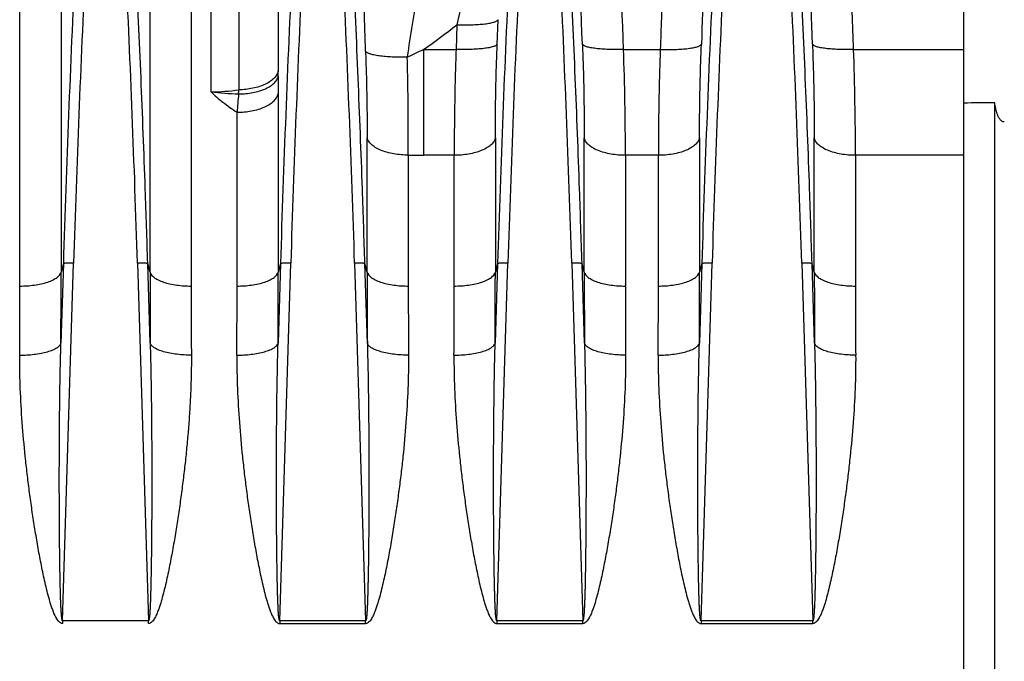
# Model space of a CAD drawing. Extents: x -1598 to 1181, y 8 to 1360.
# Tile 25 of 62: x -738 to -643, y 735 to 797. Entities that reach past the tile are written whole.
import ezdxf

# ---------------------------------------------------------------- set-up
doc = ezdxf.new("R2010")
doc.units = 0
doc.header["$LTSCALE"] = 65.395
doc.layers.add('SG38_1', color=7, linetype='CONTINUOUS')

msp = doc.modelspace()

# ---------------------------------------------------------------- linework, layer by layer
at = {"layer": 'SG38_1', "color": 9, "linetype": 'CONTINUOUS'}
for p, q in [((-719.489, 790.514), (-719.489, 838.687)), ((-733.989, 831.916), (-733.989, 773.084)), ((-725.388, 773.084), (-725.388, 831.916)), ((-712.984, 831.902), (-712.984, 792.542)), ((-716.799, 829.059), (-716.799, 790.7)), ((-695.7, 797.002), (-695.791, 794.615)), ((-698.921, 794.615), (-695.791, 794.615)), ((-698.921, 794.615), (-698.921, 784.375)), ((-679.586, 794.615), (-676.041, 794.615)), ((-657.336, 794.615), (-646.688, 794.615)), ((-712.989, 790.335), (-712.989, 773.084)), ((-716.969, 771.735), (-716.969, 788.54)), ((-704.388, 773.084), (-704.388, 786.079)), ((-691.989, 786.058), (-691.989, 773.084)), ((-683.388, 773.084), (-683.388, 786.057)), ((-672.239, 786.058), (-672.239, 773.084)), ((-661.138, 773.084), (-661.138, 786.059)), ((-700.407, 784.395), (-700.407, 771.735)), ((-695.969, 784.375), (-698.921, 784.375)), ((-695.969, 771.735), (-695.969, 784.375)), ((-676.219, 784.375), (-679.407, 784.375)), ((-679.407, 784.375), (-679.407, 771.735)), ((-676.219, 771.735), (-676.219, 784.375)), ((-646.688, 784.375), (-657.157, 784.375)), ((-657.157, 784.375), (-657.157, 771.735)), ((-733.771, 773.906), (-734.008, 766.216)), ((-733.771, 773.906), (-733.989, 773.084)), ((-733.842, 739.383), (-732.776, 773.938)), ((-726.601, 773.938), (-725.535, 739.383)), ((-725.369, 766.216), (-725.606, 773.906)), ((-725.388, 773.084), (-725.606, 773.906)), ((-712.771, 773.906), (-713.008, 766.216)), ((-712.771, 773.906), (-712.989, 773.084)), ((-712.842, 739.383), (-711.776, 773.938)), ((-705.601, 773.938), (-704.535, 739.383)), ((-704.369, 766.216), (-704.606, 773.906)), ((-704.388, 773.084), (-704.606, 773.906)), ((-691.771, 773.906), (-692.008, 766.216)), ((-691.771, 773.906), (-691.989, 773.084)), ((-691.842, 739.383), (-690.776, 773.938)), ((-684.601, 773.938), (-683.535, 739.383)), ((-683.369, 766.216), (-683.606, 773.906)), ((-683.388, 773.084), (-683.606, 773.906)), ((-672.021, 773.906), (-672.258, 766.216)), ((-672.021, 773.906), (-672.239, 773.084)), ((-672.092, 739.383), (-671.026, 773.938)), ((-662.351, 773.938), (-661.285, 739.383)), ((-661.119, 766.216), (-661.356, 773.906)), ((-661.138, 773.084), (-661.356, 773.906))]:
    msp.add_line(p, q, dxfattribs=at)
at = {"layer": 'SG38_1', "color": 2, "linetype": 'CONTINUOUS'}
for p, q in [((-646.688, 655.702), (-646.688, 837.879)), ((-737.969, 771.735), (-737.969, 829.069)), ((-721.407, 829.069), (-721.407, 771.735)), ((-725.535, 739.383), (-733.842, 739.383)), ((-733.842, 739.383), (-733.842, 739.109)), ((-725.535, 739.109), (-725.535, 739.383)), ((-704.535, 739.383), (-712.842, 739.383)), ((-712.842, 739.383), (-712.842, 739.109)), ((-712.842, 739.109), (-704.535, 739.109)), ((-704.535, 739.109), (-704.535, 739.383)), ((-683.535, 739.383), (-691.842, 739.383)), ((-691.842, 739.383), (-691.842, 739.109)), ((-691.842, 739.109), (-683.535, 739.109)), ((-683.535, 739.109), (-683.535, 739.383)), ((-661.285, 739.383), (-672.092, 739.383)), ((-672.092, 739.383), (-672.092, 739.109)), ((-672.092, 739.109), (-661.285, 739.109)), ((-661.285, 739.109), (-661.285, 739.383))]:
    msp.add_line(p, q, dxfattribs=at)
at = {"layer": 'SG38_1', "color": 6, "linetype": 'CONTINUOUS'}
for p, q in [((-691.81, 795.102), (-691.72, 797.483)), ((-643.688, 650.616), (-643.688, 789.462))]:
    msp.add_line(p, q, dxfattribs=at)
at = {"layer": 'SG38_1', "color": 9, "linetype": 'CONTINUOUS'}
for centre, radius, start, end in [((-2527.259, 724.61), 1867.274, 2.163621, 3.031572), ((1087.976, 729.283), 1761.266, 177.06812, 177.858267), ((-2445.239, 729.098), 1762.909, 2.145744, 2.715634), ((-2423.044, 729.551), 1744.672, 2.137238, 2.714326), ((1021.837, 719.294), 1755.464, 177.277593, 178.216183), ((-2503.185, 718.428), 1777.451, 1.789668, 2.716647), ((1042.837, 719.294), 1755.464, 177.277593, 178.216183), ((-2482.185, 718.428), 1777.451, 1.789668, 2.716647), ((1063.837, 719.294), 1755.464, 177.277593, 178.216183), ((-2461.185, 718.428), 1777.451, 1.789668, 2.716647), ((1083.584, 719.294), 1755.46, 177.277592, 178.216184), ((-2438.939, 718.428), 1777.455, 1.789669, 2.716646), ((-608.35, 781.896), 92.927, 168.68628, 172.59252), ((-738.162, 850.938), 68.645, 304.8654, 308.2121), ((-722.429, 842.864), 53.671, 294.1147, 295.97661), ((-984.352, 784.171), 304.944, 0.03836, 1.96265), ((-971.213, 784.014), 314.056, 0.06597, 1.93442), ((-833.047, 792.544), 120.063, 359.7392, 359.99902), ((-352.772, 790.308), 360.217, 179.73126, 179.99569), ((-715.952, 818.822), 28.529, 262.87628, 268.24965), ((-719.502, 810.288), 19.774, 270.03757, 277.85873), ((-847.072, 798.641), 130.516, 356.33884, 356.51153), ((-591.178, 779.017), 126.151, 174.86545, 175.67062), ((-698.929, 841.08), 56.704, 268.50586, 270.00787), ((-1999.067, 773.136), 1265.078, 359.686609, 359.99769), ((533.007, 773.109), 1258.394, 180.001096, 180.313808), ((-1978.067, 773.136), 1265.078, 359.686609, 359.99769), ((554.007, 773.109), 1258.394, 180.001096, 180.313808), ((-1957.067, 773.136), 1265.078, 359.686609, 359.99769), ((575.007, 773.109), 1258.394, 180.001096, 180.313808), ((-1937.317, 773.136), 1265.078, 359.686609, 359.99769), ((597.257, 773.109), 1258.394, 180.001096, 180.313808), ((-1903.472, 771.751), 1186.503, 359.676868, 359.999187), ((497.631, 771.784), 1198.038, 180.002365, 180.32158), ((-1882.472, 771.751), 1186.503, 359.676868, 359.999187), ((518.631, 771.784), 1198.038, 180.002365, 180.32158), ((-1862.722, 771.751), 1186.503, 359.676868, 359.999187), ((540.881, 771.784), 1198.038, 180.002365, 180.32158)]:
    msp.add_arc(centre, radius, start, end, dxfattribs=at)
at = {"layer": 'SG38_1', "color": 6, "linetype": 'CONTINUOUS'}
for centre, radius, start, end in [((1038.33, 718.623), 1772.963, 177.283324, 178.213202), ((1059.329, 718.623), 1772.962, 177.283324, 178.213203), ((1080.328, 718.623), 1772.961, 177.283324, 178.213203), ((1100.073, 718.623), 1772.956, 177.283323, 178.213205)]:
    msp.add_arc(centre, radius, start, end, dxfattribs=at)
at = {"layer": 'SG38_1', "color": 2, "linetype": 'CONTINUOUS'}
for centre, radius, start, end in [((-1936.008, 771.784), 1198.038, 359.67842, 359.997635), ((465.095, 771.751), 1186.503, 180.000813, 180.323132)]:
    msp.add_arc(centre, radius, start, end, dxfattribs=at)
at = {"layer": 'SG38_1', "color": 6, "linetype": 'CONTINUOUS'}
msp.add_ellipse((1061.742, 732.206), major_axis=(2675.845, -16.235), ratio=0.022751, start_param=2.261979, end_param=2.263435, dxfattribs=at)
at = {"layer": 'SG38_1', "color": 9, "linetype": 'CONTINUOUS'}
for points, knots in [([(-657.336, 794.615), (-657.424, 796.975), (-657.658, 802.876), (-658.075, 812.315), (-658.432, 819.392), (-658.619, 822.931)], [0, 0, 0, 0, 0.249998, 0.624998, 1, 1, 1, 1]), ([(-674.965, 818.93), (-675.119, 815.891), (-675.415, 809.814), (-675.766, 801.708), (-675.965, 796.642), (-676.041, 794.615)], [0, 0, 0, 0, 0.375002, 0.750002, 1, 1, 1, 1]), ([(-693.904, 805.706), (-694.18, 804.306), (-694.773, 801.403), (-695.382, 798.504), (-695.7, 797.002)], [0, 0, 0, 0, 0.481791, 1, 1, 1, 1]), ([(-725.606, 773.906), (-725.681, 776.302), (-725.878, 782.293), (-726.248, 791.877), (-726.566, 799.064), (-726.736, 802.656)], [0, 0, 0, 0, 0.25, 0.625, 1, 1, 1, 1]), ([(-704.606, 773.906), (-704.681, 776.302), (-704.878, 782.293), (-705.248, 791.877), (-705.566, 799.064), (-705.736, 802.656)], [0, 0, 0, 0, 0.25, 0.625, 1, 1, 1, 1]), ([(-704.542, 794.455), (-704.588, 795.777), (-704.656, 798.312), (-704.683, 800.847), (-704.683, 802.061)], [0, 0, 0, 0, 0.521553, 1, 1, 1, 1]), ([(-683.606, 773.906), (-683.681, 776.302), (-683.878, 782.293), (-684.248, 791.877), (-684.566, 799.064), (-684.736, 802.656)], [0, 0, 0, 0, 0.25, 0.625, 1, 1, 1, 1]), ([(-661.356, 773.906), (-661.431, 776.302), (-661.628, 782.293), (-661.998, 791.877), (-662.316, 799.064), (-662.486, 802.656)], [0, 0, 0, 0, 0.25, 0.625, 1, 1, 1, 1]), ([(-695.7, 797.002), (-695.235, 796.984), (-694.542, 796.978), (-693.644, 797.019), (-693.038, 797.073), (-692.528, 797.148), (-692.176, 797.23), (-691.962, 797.308), (-691.849, 797.362), (-691.769, 797.418), (-691.731, 797.462), (-691.72, 797.483)], [0, 0, 0, 0, 0.342845, 0.510332, 0.662564, 0.791039, 0.890121, 0.928013, 0.958418, 0.981989, 1, 1, 1, 1]), ([(-704.542, 794.455), (-704.517, 793.732), (-704.43, 790.941), (-704.388, 788.149), (-704.388, 786.079)], [0, 0, 0, 0, 0.258946, 1, 1, 1, 1]), ([(-700.501, 793.877), (-700.988, 793.859), (-701.7, 793.857), (-702.61, 793.912), (-703.203, 793.977), (-703.705, 794.063), (-704.056, 794.156), (-704.277, 794.244), (-704.398, 794.308), (-704.488, 794.376), (-704.529, 794.429), (-704.542, 794.455)], [0, 0, 0, 0, 0.351464, 0.512965, 0.657776, 0.781336, 0.880124, 0.919587, 0.952378, 0.978851, 1, 1, 1, 1]), ([(-695.79, 794.615), (-695.82, 793.73), (-695.92, 790.318), (-695.969, 786.904), (-695.969, 784.375)], [0, 0, 0, 0, 0.259228, 1, 1, 1, 1]), ([(-691.81, 795.102), (-691.822, 795.08), (-691.86, 795.037), (-691.94, 794.981), (-692.053, 794.926), (-692.267, 794.848), (-692.619, 794.766), (-693.129, 794.69), (-693.735, 794.635), (-694.633, 794.593), (-695.326, 794.598), (-695.791, 794.615)], [0, 0, 0, 0, 0.018043, 0.041654, 0.0721, 0.110028, 0.209157, 0.337645, 0.489853, 0.657289, 1, 1, 1, 1]), ([(-691.989, 786.058), (-691.989, 786.78), (-691.972, 789.795), (-691.896, 792.81), (-691.81, 795.102)], [0, 0, 0, 0, 0.239224, 1, 1, 1, 1]), ([(-683.567, 795.104), (-683.537, 794.323), (-683.437, 791.308), (-683.388, 788.292), (-683.388, 786.057)], [0, 0, 0, 0, 0.259238, 1, 1, 1, 1]), ([(-679.586, 794.615), (-680.067, 794.598), (-680.77, 794.593), (-681.668, 794.637), (-682.251, 794.691), (-682.743, 794.764), (-683.089, 794.843), (-683.306, 794.919), (-683.425, 794.974), (-683.512, 795.032), (-683.554, 795.079), (-683.566, 795.102)], [0, 0, 0, 0, 0.354692, 0.517092, 0.662337, 0.785851, 0.884045, 0.922948, 0.954948, 0.980329, 1, 1, 1, 1]), ([(-676.041, 794.615), (-676.07, 793.73), (-676.17, 790.318), (-676.219, 786.904), (-676.219, 784.375)], [0, 0, 0, 0, 0.259228, 1, 1, 1, 1]), ([(-676.041, 794.615), (-675.56, 794.598), (-674.857, 794.593), (-673.959, 794.637), (-673.376, 794.691), (-672.883, 794.764), (-672.538, 794.843), (-672.321, 794.919), (-672.202, 794.975), (-672.115, 795.033), (-672.073, 795.079), (-672.06, 795.103)], [0, 0, 0, 0, 0.35467, 0.517061, 0.662298, 0.785809, 0.884006, 0.922913, 0.95492, 0.980312, 1, 1, 1, 1]), ([(-672.239, 786.058), (-672.239, 786.78), (-672.222, 789.796), (-672.146, 792.811), (-672.06, 795.104)], [0, 0, 0, 0, 0.239223, 1, 1, 1, 1]), ([(-661.317, 795.106), (-661.287, 794.324), (-661.187, 791.31), (-661.138, 788.293), (-661.138, 786.059)], [0, 0, 0, 0, 0.259236, 1, 1, 1, 1]), ([(-657.336, 794.615), (-657.817, 794.598), (-658.52, 794.593), (-659.418, 794.637), (-660.001, 794.691), (-660.493, 794.764), (-660.839, 794.843), (-661.056, 794.919), (-661.175, 794.974), (-661.262, 795.032), (-661.304, 795.079), (-661.316, 795.102)], [0, 0, 0, 0, 0.354686, 0.517084, 0.662327, 0.785841, 0.884036, 0.92294, 0.954942, 0.980326, 1, 1, 1, 1]), ([(-700.407, 784.395), (-700.404, 785.152), (-700.404, 787.091), (-700.43, 790.252), (-700.474, 792.655), (-700.501, 793.877)], [0, 0, 0, 0, 0.239763, 0.613422, 1, 1, 1, 1]), ([(-712.984, 792.542), (-713.007, 792.424), (-713.1, 792.176), (-713.359, 791.833), (-713.74, 791.514), (-714.233, 791.234), (-714.815, 791.005), (-715.672, 790.781), (-716.348, 790.709), (-716.799, 790.7)], [0, 0, 0, 0, 0.080301, 0.173658, 0.283388, 0.409812, 0.550184, 0.699454, 1, 1, 1, 1]), ([(-716.823, 790.307), (-716.356, 790.313), (-715.669, 790.378), (-714.807, 790.586), (-714.243, 790.789), (-713.763, 791.037), (-713.383, 791.322), (-713.112, 791.64), (-713.01, 791.881), (-712.985, 791.998)], [0, 0, 0, 0, 0.316179, 0.4635, 0.599126, 0.720697, 0.82709, 0.919046, 1, 1, 1, 1]), ([(-719.489, 790.514), (-719.31, 790.338), (-718.932, 789.99), (-718.109, 789.307), (-717.438, 788.837), (-716.969, 788.54)], [0, 0, 0, 0, 0.235332, 0.480539, 1, 1, 1, 1]), ([(-716.969, 788.54), (-716.504, 788.54), (-715.804, 788.599), (-714.91, 788.81), (-714.3, 789.031), (-713.782, 789.306), (-713.382, 789.622), (-713.111, 789.963), (-713.013, 790.211), (-712.989, 790.329)], [0, 0, 0, 0, 0.301481, 0.452197, 0.593931, 0.721038, 0.830364, 0.922149, 1, 1, 1, 1]), ([(-700.407, 784.395), (-700.874, 784.395), (-701.575, 784.45), (-702.47, 784.649), (-703.08, 784.857), (-703.596, 785.115), (-703.995, 785.411), (-704.265, 785.73), (-704.364, 785.964), (-704.388, 786.075)], [0, 0, 0, 0, 0.306407, 0.458886, 0.601511, 0.728408, 0.836313, 0.925533, 1, 1, 1, 1]), ([(-691.989, 786.055), (-692.013, 785.944), (-692.112, 785.709), (-692.384, 785.39), (-692.783, 785.094), (-693.3, 784.836), (-693.91, 784.629), (-694.804, 784.431), (-695.504, 784.375), (-695.969, 784.375)], [0, 0, 0, 0, 0.074645, 0.164065, 0.272165, 0.399201, 0.541851, 0.69421, 1, 1, 1, 1]), ([(-679.407, 784.375), (-679.873, 784.375), (-680.573, 784.431), (-681.467, 784.629), (-682.077, 784.836), (-682.593, 785.094), (-682.993, 785.39), (-683.265, 785.709), (-683.364, 785.944), (-683.388, 786.055)], [0, 0, 0, 0, 0.30579, 0.458149, 0.600799, 0.727835, 0.835935, 0.925355, 1, 1, 1, 1]), ([(-672.239, 786.055), (-672.263, 785.944), (-672.362, 785.709), (-672.634, 785.39), (-673.033, 785.094), (-673.55, 784.836), (-674.16, 784.629), (-675.054, 784.431), (-675.754, 784.375), (-676.219, 784.375)], [0, 0, 0, 0, 0.074645, 0.164065, 0.272165, 0.399201, 0.541851, 0.69421, 1, 1, 1, 1]), ([(-657.157, 784.375), (-657.623, 784.375), (-658.323, 784.431), (-659.217, 784.629), (-659.827, 784.836), (-660.343, 785.094), (-660.743, 785.39), (-661.015, 785.709), (-661.114, 785.944), (-661.138, 786.055)], [0, 0, 0, 0, 0.30579, 0.458149, 0.600799, 0.727835, 0.835935, 0.925355, 1, 1, 1, 1]), ([(-732.776, 773.938), (-732.896, 773.942), (-733.071, 773.945), (-733.295, 773.945), (-733.441, 773.942), (-733.563, 773.936), (-733.66, 773.929), (-733.722, 773.921), (-733.755, 773.913), (-733.767, 773.909), (-733.771, 773.906)], [0, 0, 0, 0, 0.361238, 0.526442, 0.673803, 0.798379, 0.896044, 0.963708, 0.985745, 1, 1, 1, 1]), ([(-725.606, 773.906), (-725.61, 773.909), (-725.621, 773.913), (-725.655, 773.921), (-725.717, 773.929), (-725.813, 773.936), (-725.936, 773.942), (-726.081, 773.945), (-726.306, 773.945), (-726.481, 773.942), (-726.601, 773.938)], [0, 0, 0, 0, 0.014255, 0.03629, 0.103951, 0.201611, 0.326183, 0.473541, 0.638745, 1, 1, 1, 1]), ([(-711.776, 773.938), (-711.896, 773.942), (-712.071, 773.945), (-712.295, 773.945), (-712.441, 773.942), (-712.563, 773.936), (-712.66, 773.929), (-712.722, 773.921), (-712.755, 773.913), (-712.767, 773.909), (-712.771, 773.906)], [0, 0, 0, 0, 0.361238, 0.526442, 0.673803, 0.798379, 0.896044, 0.963708, 0.985745, 1, 1, 1, 1]), ([(-704.606, 773.906), (-704.61, 773.909), (-704.621, 773.913), (-704.655, 773.921), (-704.717, 773.929), (-704.813, 773.936), (-704.936, 773.942), (-705.081, 773.945), (-705.306, 773.945), (-705.481, 773.942), (-705.601, 773.938)], [0, 0, 0, 0, 0.014255, 0.03629, 0.103951, 0.201611, 0.326183, 0.473541, 0.638745, 1, 1, 1, 1]), ([(-690.776, 773.938), (-690.896, 773.942), (-691.071, 773.945), (-691.295, 773.945), (-691.441, 773.942), (-691.563, 773.936), (-691.66, 773.929), (-691.722, 773.921), (-691.755, 773.913), (-691.767, 773.909), (-691.771, 773.906)], [0, 0, 0, 0, 0.361238, 0.526442, 0.673803, 0.798379, 0.896044, 0.963708, 0.985745, 1, 1, 1, 1]), ([(-683.606, 773.906), (-683.61, 773.909), (-683.621, 773.913), (-683.655, 773.921), (-683.717, 773.929), (-683.813, 773.936), (-683.936, 773.942), (-684.081, 773.945), (-684.306, 773.945), (-684.481, 773.942), (-684.601, 773.938)], [0, 0, 0, 0, 0.014255, 0.03629, 0.103951, 0.201611, 0.326183, 0.473541, 0.638745, 1, 1, 1, 1]), ([(-671.026, 773.938), (-671.146, 773.942), (-671.321, 773.945), (-671.545, 773.945), (-671.691, 773.942), (-671.813, 773.936), (-671.91, 773.929), (-671.972, 773.921), (-672.005, 773.913), (-672.017, 773.909), (-672.021, 773.906)], [0, 0, 0, 0, 0.361239, 0.526443, 0.673804, 0.79838, 0.896045, 0.963709, 0.985745, 1, 1, 1, 1]), ([(-661.356, 773.906), (-661.36, 773.909), (-661.371, 773.913), (-661.405, 773.921), (-661.467, 773.929), (-661.563, 773.936), (-661.686, 773.942), (-661.831, 773.945), (-662.056, 773.945), (-662.231, 773.942), (-662.351, 773.938)], [0, 0, 0, 0, 0.014255, 0.03629, 0.103951, 0.201611, 0.326183, 0.473541, 0.638745, 1, 1, 1, 1]), ([(-737.969, 771.735), (-737.505, 771.735), (-736.809, 771.779), (-735.915, 771.937), (-735.307, 772.103), (-734.859, 772.281), (-734.56, 772.445), (-734.258, 772.649), (-734.044, 772.879), (-733.989, 773.084)], [0, 0, 0, 0, 0.31806, 0.475468, 0.621332, 0.748873, 0.804412, 0.854181, 1, 1, 1, 1]), ([(-725.388, 773.084), (-725.333, 772.879), (-725.118, 772.649), (-724.817, 772.445), (-724.517, 772.281), (-724.07, 772.103), (-723.462, 771.937), (-722.568, 771.779), (-721.872, 771.735), (-721.407, 771.735)], [0, 0, 0, 0, 0.145819, 0.195588, 0.251127, 0.378668, 0.524532, 0.68194, 1, 1, 1, 1]), ([(-716.969, 771.735), (-716.505, 771.735), (-715.809, 771.779), (-714.915, 771.937), (-714.307, 772.103), (-713.859, 772.281), (-713.56, 772.445), (-713.258, 772.649), (-713.044, 772.879), (-712.989, 773.084)], [0, 0, 0, 0, 0.31806, 0.475468, 0.621332, 0.748873, 0.804412, 0.854181, 1, 1, 1, 1]), ([(-704.388, 773.084), (-704.333, 772.879), (-704.118, 772.649), (-703.817, 772.445), (-703.517, 772.281), (-703.07, 772.103), (-702.462, 771.937), (-701.568, 771.779), (-700.872, 771.735), (-700.407, 771.735)], [0, 0, 0, 0, 0.145819, 0.195588, 0.251127, 0.378668, 0.524532, 0.68194, 1, 1, 1, 1]), ([(-695.969, 771.735), (-695.505, 771.735), (-694.809, 771.779), (-693.915, 771.937), (-693.307, 772.103), (-692.859, 772.281), (-692.56, 772.445), (-692.258, 772.649), (-692.044, 772.879), (-691.989, 773.084)], [0, 0, 0, 0, 0.31806, 0.475468, 0.621332, 0.748873, 0.804412, 0.854181, 1, 1, 1, 1]), ([(-683.388, 773.084), (-683.333, 772.879), (-683.118, 772.649), (-682.817, 772.445), (-682.517, 772.281), (-682.07, 772.103), (-681.462, 771.937), (-680.568, 771.779), (-679.872, 771.735), (-679.407, 771.735)], [0, 0, 0, 0, 0.145819, 0.195588, 0.251127, 0.378668, 0.524532, 0.68194, 1, 1, 1, 1]), ([(-676.219, 771.735), (-675.755, 771.735), (-675.059, 771.779), (-674.165, 771.937), (-673.557, 772.103), (-673.109, 772.281), (-672.81, 772.445), (-672.508, 772.649), (-672.294, 772.879), (-672.239, 773.084)], [0, 0, 0, 0, 0.31806, 0.475468, 0.621332, 0.748873, 0.804412, 0.854181, 1, 1, 1, 1]), ([(-661.138, 773.084), (-661.083, 772.879), (-660.868, 772.649), (-660.567, 772.445), (-660.267, 772.281), (-659.82, 772.103), (-659.212, 771.937), (-658.318, 771.779), (-657.622, 771.735), (-657.157, 771.735)], [0, 0, 0, 0, 0.145819, 0.195588, 0.251127, 0.378668, 0.524532, 0.68194, 1, 1, 1, 1]), ([(-737.988, 765.06), (-737.759, 765.059), (-737.294, 765.07), (-736.603, 765.126), (-735.935, 765.226), (-735.328, 765.367), (-734.814, 765.543), (-734.463, 765.72), (-734.251, 765.876), (-734.109, 766.014), (-734.033, 766.135), (-734.008, 766.216)], [0, 0, 0, 0, 0.160126, 0.323928, 0.483567, 0.630709, 0.758157, 0.861513, 0.903949, 0.940675, 1, 1, 1, 1]), ([(-733.842, 739.383), (-733.853, 739.382), (-733.868, 739.403), (-733.879, 739.43), (-733.892, 739.474), (-733.905, 739.538), (-733.923, 739.652), (-733.941, 739.807), (-733.958, 739.999), (-733.972, 740.198), (-733.984, 740.4), (-733.995, 740.604), (-734.008, 740.878), (-734.022, 741.224), (-734.037, 741.641), (-734.049, 742.06), (-734.06, 742.48), (-734.07, 742.902), (-734.082, 743.465), (-734.095, 744.17), (-734.108, 745.017), (-734.119, 745.865), (-734.129, 746.713), (-734.14, 747.846), (-734.15, 749.262), (-734.157, 750.962), (-734.16, 752.662), (-734.159, 754.361), (-734.153, 756.06), (-734.143, 757.757), (-734.123, 760.017), (-734.085, 762.837), (-734.037, 765.091), (-734.008, 766.216)], [0, 0, 0, 0, 0.001201, 0.002209, 0.003434, 0.006296, 0.009493, 0.016395, 0.023643, 0.031073, 0.038614, 0.046229, 0.053898, 0.069344, 0.084888, 0.100498, 0.116155, 0.131846, 0.147564, 0.179057, 0.210604, 0.242188, 0.273796, 0.305421, 0.368701, 0.431997, 0.495289, 0.558563, 0.621807, 0.68501, 0.748161, 0.874261, 1, 1, 1, 1]), ([(-725.369, 766.216), (-725.34, 765.091), (-725.292, 762.837), (-725.254, 760.017), (-725.234, 757.757), (-725.223, 756.06), (-725.218, 754.361), (-725.217, 752.662), (-725.22, 750.962), (-725.227, 749.262), (-725.237, 747.846), (-725.248, 746.713), (-725.257, 745.864), (-725.268, 745.016), (-725.282, 744.169), (-725.295, 743.464), (-725.307, 742.901), (-725.316, 742.48), (-725.328, 742.06), (-725.34, 741.641), (-725.354, 741.224), (-725.369, 740.878), (-725.382, 740.603), (-725.392, 740.399), (-725.405, 740.197), (-725.419, 739.999), (-725.436, 739.806), (-725.453, 739.652), (-725.471, 739.537), (-725.484, 739.474), (-725.498, 739.43), (-725.508, 739.403), (-725.524, 739.382), (-725.535, 739.383)], [0, 0, 0, 0, 0.12574, 0.251842, 0.314993, 0.378197, 0.441441, 0.504715, 0.568008, 0.631305, 0.694585, 0.726211, 0.757819, 0.789403, 0.82095, 0.852443, 0.868161, 0.883852, 0.899509, 0.91512, 0.930664, 0.94611, 0.953779, 0.961394, 0.968935, 0.976365, 0.983613, 0.990514, 0.99371, 0.996571, 0.997796, 0.998802, 1, 1, 1, 1]), ([(-721.389, 765.06), (-721.618, 765.059), (-722.083, 765.07), (-722.774, 765.126), (-723.442, 765.226), (-724.049, 765.367), (-724.562, 765.543), (-724.914, 765.72), (-725.125, 765.876), (-725.268, 766.014), (-725.344, 766.135), (-725.369, 766.216)], [0, 0, 0, 0, 0.160127, 0.323929, 0.483568, 0.630711, 0.758159, 0.861514, 0.90395, 0.940675, 1, 1, 1, 1]), ([(-716.988, 765.06), (-716.759, 765.059), (-716.294, 765.07), (-715.603, 765.126), (-714.935, 765.226), (-714.328, 765.367), (-713.814, 765.543), (-713.463, 765.72), (-713.251, 765.876), (-713.109, 766.014), (-713.033, 766.135), (-713.008, 766.216)], [0, 0, 0, 0, 0.160126, 0.323928, 0.483567, 0.630709, 0.758157, 0.861513, 0.903949, 0.940675, 1, 1, 1, 1]), ([(-712.842, 739.383), (-712.853, 739.382), (-712.868, 739.403), (-712.879, 739.43), (-712.892, 739.474), (-712.905, 739.538), (-712.923, 739.652), (-712.941, 739.807), (-712.958, 739.999), (-712.972, 740.198), (-712.984, 740.4), (-712.995, 740.604), (-713.008, 740.878), (-713.022, 741.224), (-713.037, 741.641), (-713.049, 742.06), (-713.06, 742.48), (-713.07, 742.902), (-713.082, 743.465), (-713.095, 744.17), (-713.108, 745.017), (-713.119, 745.865), (-713.129, 746.713), (-713.14, 747.846), (-713.15, 749.262), (-713.157, 750.962), (-713.16, 752.662), (-713.159, 754.361), (-713.153, 756.06), (-713.143, 757.757), (-713.123, 760.017), (-713.085, 762.837), (-713.037, 765.091), (-713.008, 766.216)], [0, 0, 0, 0, 0.001201, 0.002209, 0.003434, 0.006296, 0.009493, 0.016395, 0.023643, 0.031073, 0.038614, 0.046229, 0.053898, 0.069344, 0.084888, 0.100498, 0.116155, 0.131846, 0.147564, 0.179057, 0.210604, 0.242188, 0.273796, 0.305421, 0.368701, 0.431997, 0.495289, 0.558563, 0.621807, 0.68501, 0.748161, 0.874261, 1, 1, 1, 1]), ([(-704.369, 766.216), (-704.34, 765.091), (-704.292, 762.837), (-704.254, 760.017), (-704.234, 757.757), (-704.223, 756.06), (-704.218, 754.361), (-704.217, 752.662), (-704.22, 750.962), (-704.227, 749.262), (-704.237, 747.846), (-704.248, 746.713), (-704.257, 745.864), (-704.268, 745.016), (-704.282, 744.169), (-704.295, 743.464), (-704.307, 742.901), (-704.316, 742.48), (-704.328, 742.06), (-704.34, 741.641), (-704.354, 741.224), (-704.369, 740.878), (-704.382, 740.603), (-704.392, 740.399), (-704.405, 740.197), (-704.419, 739.999), (-704.436, 739.806), (-704.453, 739.652), (-704.471, 739.537), (-704.484, 739.474), (-704.498, 739.43), (-704.508, 739.403), (-704.524, 739.382), (-704.535, 739.383)], [0, 0, 0, 0, 0.12574, 0.251842, 0.314993, 0.378197, 0.441441, 0.504715, 0.568008, 0.631305, 0.694585, 0.726211, 0.757819, 0.789403, 0.82095, 0.852443, 0.868161, 0.883852, 0.899509, 0.91512, 0.930664, 0.94611, 0.953779, 0.961394, 0.968935, 0.976365, 0.983613, 0.990514, 0.99371, 0.996571, 0.997796, 0.998802, 1, 1, 1, 1]), ([(-700.389, 765.06), (-700.618, 765.059), (-701.083, 765.07), (-701.774, 765.126), (-702.442, 765.226), (-703.049, 765.367), (-703.562, 765.543), (-703.914, 765.72), (-704.125, 765.876), (-704.268, 766.014), (-704.344, 766.135), (-704.369, 766.216)], [0, 0, 0, 0, 0.160127, 0.323929, 0.483568, 0.630711, 0.758159, 0.861514, 0.90395, 0.940675, 1, 1, 1, 1]), ([(-695.988, 765.06), (-695.759, 765.059), (-695.294, 765.07), (-694.603, 765.126), (-693.935, 765.226), (-693.328, 765.367), (-692.814, 765.543), (-692.463, 765.72), (-692.251, 765.876), (-692.109, 766.014), (-692.033, 766.135), (-692.008, 766.216)], [0, 0, 0, 0, 0.160126, 0.323928, 0.483567, 0.630709, 0.758157, 0.861513, 0.903949, 0.940675, 1, 1, 1, 1]), ([(-691.842, 739.383), (-691.853, 739.382), (-691.868, 739.403), (-691.879, 739.43), (-691.892, 739.474), (-691.905, 739.538), (-691.923, 739.652), (-691.941, 739.807), (-691.958, 739.999), (-691.972, 740.198), (-691.984, 740.4), (-691.995, 740.604), (-692.008, 740.878), (-692.022, 741.224), (-692.037, 741.641), (-692.049, 742.06), (-692.06, 742.48), (-692.07, 742.902), (-692.082, 743.465), (-692.095, 744.17), (-692.108, 745.017), (-692.119, 745.865), (-692.129, 746.713), (-692.14, 747.846), (-692.15, 749.262), (-692.157, 750.962), (-692.16, 752.662), (-692.159, 754.361), (-692.153, 756.06), (-692.143, 757.757), (-692.123, 760.017), (-692.085, 762.837), (-692.037, 765.091), (-692.008, 766.216)], [0, 0, 0, 0, 0.001201, 0.002209, 0.003434, 0.006296, 0.009493, 0.016395, 0.023643, 0.031073, 0.038614, 0.046229, 0.053898, 0.069344, 0.084888, 0.100498, 0.116155, 0.131846, 0.147564, 0.179057, 0.210604, 0.242188, 0.273796, 0.305421, 0.368701, 0.431997, 0.495289, 0.558563, 0.621807, 0.68501, 0.748161, 0.874261, 1, 1, 1, 1]), ([(-683.369, 766.216), (-683.34, 765.091), (-683.292, 762.837), (-683.254, 760.017), (-683.234, 757.757), (-683.223, 756.06), (-683.218, 754.361), (-683.217, 752.662), (-683.22, 750.962), (-683.227, 749.262), (-683.237, 747.846), (-683.248, 746.713), (-683.257, 745.864), (-683.268, 745.016), (-683.282, 744.169), (-683.295, 743.464), (-683.307, 742.901), (-683.316, 742.48), (-683.328, 742.06), (-683.34, 741.641), (-683.354, 741.224), (-683.369, 740.878), (-683.382, 740.603), (-683.392, 740.399), (-683.405, 740.197), (-683.419, 739.999), (-683.436, 739.806), (-683.453, 739.652), (-683.471, 739.537), (-683.484, 739.474), (-683.498, 739.43), (-683.508, 739.403), (-683.524, 739.382), (-683.535, 739.383)], [0, 0, 0, 0, 0.12574, 0.251842, 0.314993, 0.378197, 0.441441, 0.504715, 0.568008, 0.631305, 0.694585, 0.726211, 0.757819, 0.789403, 0.82095, 0.852443, 0.868161, 0.883852, 0.899509, 0.91512, 0.930664, 0.94611, 0.953779, 0.961394, 0.968935, 0.976365, 0.983613, 0.990514, 0.99371, 0.996571, 0.997796, 0.998802, 1, 1, 1, 1]), ([(-679.389, 765.06), (-679.618, 765.059), (-680.083, 765.07), (-680.774, 765.126), (-681.442, 765.226), (-682.049, 765.367), (-682.562, 765.543), (-682.914, 765.72), (-683.125, 765.876), (-683.268, 766.014), (-683.344, 766.135), (-683.369, 766.216)], [0, 0, 0, 0, 0.160127, 0.323929, 0.483568, 0.630711, 0.758159, 0.861514, 0.90395, 0.940675, 1, 1, 1, 1]), ([(-676.238, 765.06), (-676.009, 765.059), (-675.544, 765.07), (-674.853, 765.126), (-674.185, 765.226), (-673.578, 765.367), (-673.064, 765.543), (-672.713, 765.72), (-672.501, 765.876), (-672.359, 766.014), (-672.283, 766.135), (-672.258, 766.216)], [0, 0, 0, 0, 0.160126, 0.323928, 0.483567, 0.630709, 0.758157, 0.861513, 0.903949, 0.940675, 1, 1, 1, 1]), ([(-672.092, 739.383), (-672.103, 739.382), (-672.118, 739.403), (-672.129, 739.43), (-672.142, 739.474), (-672.155, 739.538), (-672.173, 739.652), (-672.191, 739.807), (-672.208, 739.999), (-672.222, 740.198), (-672.234, 740.4), (-672.245, 740.604), (-672.258, 740.878), (-672.272, 741.224), (-672.287, 741.641), (-672.299, 742.06), (-672.31, 742.48), (-672.32, 742.902), (-672.332, 743.465), (-672.345, 744.17), (-672.358, 745.017), (-672.369, 745.865), (-672.379, 746.713), (-672.39, 747.846), (-672.4, 749.262), (-672.407, 750.962), (-672.41, 752.662), (-672.409, 754.361), (-672.403, 756.06), (-672.393, 757.757), (-672.373, 760.017), (-672.335, 762.837), (-672.287, 765.091), (-672.258, 766.216)], [0, 0, 0, 0, 0.001201, 0.002209, 0.003434, 0.006296, 0.009493, 0.016395, 0.023643, 0.031073, 0.038614, 0.046229, 0.053898, 0.069344, 0.084888, 0.100498, 0.116155, 0.131846, 0.147564, 0.179057, 0.210604, 0.242188, 0.273796, 0.305421, 0.368701, 0.431997, 0.495289, 0.558563, 0.621807, 0.68501, 0.748161, 0.874261, 1, 1, 1, 1]), ([(-661.119, 766.216), (-661.09, 765.091), (-661.042, 762.837), (-661.004, 760.017), (-660.984, 757.757), (-660.973, 756.06), (-660.968, 754.361), (-660.967, 752.662), (-660.97, 750.962), (-660.977, 749.262), (-660.987, 747.846), (-660.998, 746.713), (-661.007, 745.864), (-661.018, 745.016), (-661.032, 744.169), (-661.045, 743.464), (-661.057, 742.901), (-661.066, 742.48), (-661.078, 742.06), (-661.09, 741.641), (-661.104, 741.224), (-661.119, 740.878), (-661.132, 740.603), (-661.142, 740.399), (-661.155, 740.197), (-661.169, 739.999), (-661.186, 739.806), (-661.203, 739.652), (-661.221, 739.537), (-661.234, 739.474), (-661.248, 739.43), (-661.258, 739.403), (-661.274, 739.382), (-661.285, 739.383)], [0, 0, 0, 0, 0.12574, 0.251842, 0.314993, 0.378197, 0.441441, 0.504715, 0.568008, 0.631305, 0.694585, 0.726211, 0.757819, 0.789403, 0.82095, 0.852443, 0.868161, 0.883852, 0.899509, 0.91512, 0.930664, 0.94611, 0.953779, 0.961394, 0.968935, 0.976365, 0.983613, 0.990514, 0.99371, 0.996571, 0.997796, 0.998802, 1, 1, 1, 1]), ([(-657.139, 765.06), (-657.368, 765.059), (-657.833, 765.07), (-658.524, 765.126), (-659.192, 765.226), (-659.799, 765.367), (-660.312, 765.543), (-660.664, 765.72), (-660.875, 765.876), (-661.018, 766.014), (-661.094, 766.135), (-661.119, 766.216)], [0, 0, 0, 0, 0.160127, 0.323929, 0.483568, 0.630711, 0.758159, 0.861514, 0.90395, 0.940675, 1, 1, 1, 1]), ([(-716.988, 765.06), (-716.994, 763.977), (-716.953, 761.802), (-716.762, 758.532), (-716.514, 755.798), (-716.27, 753.605), (-716.064, 751.954), (-715.836, 750.301), (-715.586, 748.647), (-715.314, 746.992), (-715.064, 745.614), (-714.848, 744.512), (-714.676, 743.687), (-714.492, 742.863), (-714.292, 742.042), (-714.106, 741.362), (-713.939, 740.823), (-713.801, 740.422), (-713.671, 740.094), (-713.554, 739.836), (-713.456, 739.648), (-713.345, 739.467), (-713.215, 739.298), (-713.079, 739.18), (-712.949, 739.12), (-712.878, 739.109), (-712.842, 739.109)], [0, 0, 0, 0, 0.122096, 0.245174, 0.369161, 0.431471, 0.493977, 0.556668, 0.619534, 0.682566, 0.745753, 0.777403, 0.809088, 0.840808, 0.872562, 0.90435, 0.920257, 0.936175, 0.952102, 0.960072, 0.968046, 0.976025, 0.984009, 0.99199, 0.995995, 1, 1, 1, 1]), ([(-700.389, 765.06), (-700.382, 763.977), (-700.424, 761.802), (-700.615, 758.532), (-700.862, 755.798), (-701.107, 753.605), (-701.313, 751.954), (-701.541, 750.301), (-701.79, 748.647), (-702.063, 746.992), (-702.312, 745.614), (-702.528, 744.512), (-702.7, 743.687), (-702.885, 742.863), (-703.085, 742.042), (-703.271, 741.362), (-703.438, 740.823), (-703.576, 740.422), (-703.705, 740.094), (-703.823, 739.836), (-703.921, 739.648), (-704.032, 739.467), (-704.162, 739.298), (-704.297, 739.18), (-704.428, 739.12), (-704.499, 739.109), (-704.535, 739.109)], [0, 0, 0, 0, 0.122096, 0.245174, 0.369161, 0.431471, 0.493977, 0.556668, 0.619534, 0.682566, 0.745753, 0.777403, 0.809088, 0.840808, 0.872562, 0.90435, 0.920257, 0.936175, 0.952102, 0.960072, 0.968046, 0.976025, 0.984009, 0.99199, 0.995995, 1, 1, 1, 1]), ([(-695.988, 765.06), (-695.994, 763.977), (-695.953, 761.802), (-695.762, 758.532), (-695.514, 755.798), (-695.27, 753.605), (-695.064, 751.954), (-694.836, 750.301), (-694.586, 748.647), (-694.314, 746.992), (-694.064, 745.614), (-693.848, 744.512), (-693.676, 743.687), (-693.492, 742.863), (-693.292, 742.042), (-693.106, 741.362), (-692.939, 740.823), (-692.801, 740.422), (-692.671, 740.094), (-692.554, 739.836), (-692.456, 739.648), (-692.345, 739.467), (-692.215, 739.298), (-692.079, 739.18), (-691.949, 739.12), (-691.878, 739.109), (-691.842, 739.109)], [0, 0, 0, 0, 0.122096, 0.245174, 0.369161, 0.431471, 0.493977, 0.556668, 0.619534, 0.682566, 0.745753, 0.777403, 0.809088, 0.840808, 0.872562, 0.90435, 0.920257, 0.936175, 0.952102, 0.960072, 0.968046, 0.976025, 0.984009, 0.99199, 0.995995, 1, 1, 1, 1]), ([(-679.389, 765.06), (-679.382, 763.977), (-679.424, 761.802), (-679.615, 758.532), (-679.862, 755.798), (-680.107, 753.605), (-680.313, 751.954), (-680.541, 750.301), (-680.79, 748.647), (-681.063, 746.992), (-681.312, 745.614), (-681.528, 744.512), (-681.7, 743.687), (-681.885, 742.863), (-682.085, 742.042), (-682.271, 741.362), (-682.438, 740.823), (-682.576, 740.422), (-682.705, 740.094), (-682.823, 739.836), (-682.921, 739.648), (-683.032, 739.467), (-683.162, 739.298), (-683.297, 739.18), (-683.428, 739.12), (-683.499, 739.109), (-683.535, 739.109)], [0, 0, 0, 0, 0.122096, 0.245174, 0.369161, 0.431471, 0.493977, 0.556668, 0.619534, 0.682566, 0.745753, 0.777403, 0.809088, 0.840808, 0.872562, 0.90435, 0.920257, 0.936175, 0.952102, 0.960072, 0.968046, 0.976025, 0.984009, 0.99199, 0.995995, 1, 1, 1, 1]), ([(-676.238, 765.06), (-676.244, 763.977), (-676.203, 761.802), (-676.012, 758.532), (-675.764, 755.798), (-675.52, 753.605), (-675.314, 751.954), (-675.086, 750.301), (-674.836, 748.647), (-674.564, 746.992), (-674.314, 745.614), (-674.098, 744.512), (-673.926, 743.687), (-673.742, 742.863), (-673.542, 742.042), (-673.356, 741.362), (-673.189, 740.823), (-673.051, 740.422), (-672.921, 740.094), (-672.804, 739.836), (-672.706, 739.648), (-672.595, 739.467), (-672.465, 739.298), (-672.329, 739.18), (-672.199, 739.12), (-672.128, 739.109), (-672.092, 739.109)], [0, 0, 0, 0, 0.122096, 0.245174, 0.369161, 0.431471, 0.493977, 0.556668, 0.619534, 0.682566, 0.745753, 0.777403, 0.809088, 0.840808, 0.872562, 0.90435, 0.920257, 0.936175, 0.952102, 0.960072, 0.968046, 0.976025, 0.984009, 0.99199, 0.995995, 1, 1, 1, 1]), ([(-657.139, 765.06), (-657.132, 763.977), (-657.174, 761.802), (-657.365, 758.532), (-657.612, 755.798), (-657.857, 753.605), (-658.063, 751.954), (-658.291, 750.301), (-658.54, 748.647), (-658.813, 746.992), (-659.062, 745.614), (-659.278, 744.512), (-659.45, 743.687), (-659.635, 742.863), (-659.835, 742.042), (-660.021, 741.362), (-660.188, 740.823), (-660.326, 740.422), (-660.455, 740.094), (-660.573, 739.836), (-660.671, 739.648), (-660.782, 739.467), (-660.912, 739.298), (-661.047, 739.18), (-661.178, 739.12), (-661.249, 739.109), (-661.285, 739.109)], [0, 0, 0, 0, 0.122096, 0.245174, 0.369161, 0.431471, 0.493977, 0.556668, 0.619534, 0.682566, 0.745753, 0.777403, 0.809088, 0.840808, 0.872562, 0.90435, 0.920257, 0.936175, 0.952102, 0.960072, 0.968046, 0.976025, 0.984009, 0.99199, 0.995995, 1, 1, 1, 1])]:
    msp.add_open_spline(points, degree=3, knots=knots, dxfattribs=at)
at = {"layer": 'SG38_1', "color": 6, "linetype": 'CONTINUOUS'}
msp.add_open_spline([(-642.762, 787.601), (-642.808, 787.599), (-642.902, 787.616), (-643.023, 787.687), (-643.124, 787.783), (-643.237, 787.93), (-643.349, 788.132), (-643.452, 788.388), (-643.534, 788.651), (-643.621, 789.008), (-643.666, 789.28), (-643.688, 789.462)], degree=3, knots=[0, 0, 0, 0, 0.062776, 0.125653, 0.188479, 0.251207, 0.376316, 0.501261, 0.626081, 0.750807, 1, 1, 1, 1], dxfattribs=at)
at = {"layer": 'SG38_1', "color": 2, "linetype": 'CONTINUOUS'}
for points, knots in [([(-733.842, 739.109), (-733.913, 739.109), (-734.054, 739.156), (-734.214, 739.298), (-734.345, 739.467), (-734.456, 739.648), (-734.554, 739.837), (-734.672, 740.094), (-734.801, 740.423), (-734.939, 740.823), (-735.106, 741.362), (-735.292, 742.042), (-735.492, 742.863), (-735.676, 743.687), (-735.848, 744.513), (-736.064, 745.614), (-736.314, 746.992), (-736.586, 748.647), (-736.836, 750.301), (-737.064, 751.954), (-737.27, 753.605), (-737.514, 755.798), (-737.762, 758.532), (-737.921, 761.262), (-737.984, 763.436), (-737.992, 764.52), (-737.988, 765.06)], [0, 0, 0, 0, 0.007945, 0.015929, 0.023915, 0.031894, 0.039869, 0.047839, 0.063767, 0.079685, 0.095594, 0.127384, 0.159139, 0.190861, 0.222547, 0.254198, 0.317389, 0.380424, 0.443294, 0.505988, 0.568496, 0.630809, 0.754802, 0.877887, 0.939071, 1, 1, 1, 1]), ([(-721.389, 765.06), (-721.384, 764.52), (-721.392, 763.436), (-721.441, 761.809), (-721.519, 760.176), (-721.626, 758.539), (-721.764, 756.898), (-721.922, 755.252), (-722.107, 753.605), (-722.313, 751.954), (-722.541, 750.301), (-722.79, 748.647), (-723.063, 746.992), (-723.312, 745.614), (-723.528, 744.513), (-723.7, 743.687), (-723.885, 742.863), (-724.085, 742.042), (-724.271, 741.362), (-724.438, 740.823), (-724.576, 740.423), (-724.705, 740.094), (-724.823, 739.837), (-724.921, 739.648), (-725.031, 739.467), (-725.14, 739.326), (-725.243, 739.228), (-725.33, 739.165), (-725.428, 739.12), (-725.499, 739.11), (-725.535, 739.109)], [0, 0, 0, 0, 0.060923, 0.122102, 0.183522, 0.245179, 0.307063, 0.369164, 0.43147, 0.493972, 0.55666, 0.619523, 0.682552, 0.745736, 0.777383, 0.809067, 0.840785, 0.872537, 0.904323, 0.92023, 0.936147, 0.952073, 0.960043, 0.968016, 0.975995, 0.98398, 0.987979, 0.991983, 0.995992, 1, 1, 1, 1])]:
    msp.add_open_spline(points, degree=3, knots=knots, dxfattribs=at)

doc.saveas('drawing.dxf')
